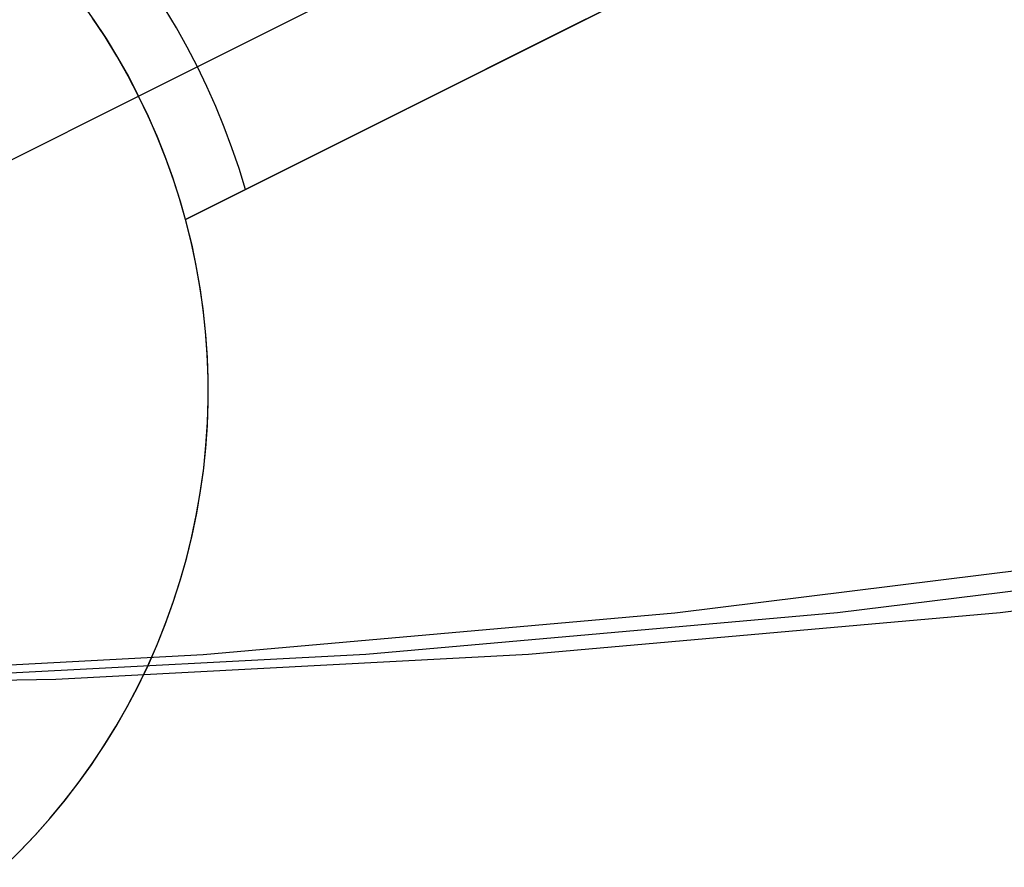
# Model space of a CAD drawing. Header units: millimetres. Extents: x 7986 to 9191, y -11326 to -10283.
# Tile 48 of 256: x 8589.85 to 8593.6, y -10722.62 to -10719.39. Entities that reach past the tile are written whole.
import ezdxf

# ---------------------------------------------------------------- set-up
doc = ezdxf.new("R2010")
doc.units = ezdxf.units.MM
doc.layers.add('color', color=7, linetype='Continuous')

msp = doc.modelspace()

# ---------------------------------------------------------------- linework, layer by layer
at = {"color": 7, "true_color": 0xffffff}
for p, q in [((8592.3445, -10721.651, 34.2568), (8594.1317, -10721.4294, 33.8441)), ((8594.7504, -10721.4294, 36.5237), (8592.9631, -10721.651, 36.9363)), ((8595.369, -10721.4294, 39.2032), (8593.5817, -10721.651, 39.6158)), ((8590.5509, -10721.8095, 34.6709), (8592.3445, -10721.651, 34.2568)), ((8592.9631, -10721.651, 36.9363), (8591.1695, -10721.8095, 37.3504)), ((8593.5817, -10721.651, 39.6158), (8591.7881, -10721.8095, 40.0299)), ((8588.753, -10721.9047, 35.0859), (8590.5509, -10721.8095, 34.6709)), ((8591.1695, -10721.8095, 37.3504), (8589.3716, -10721.9047, 37.7654)), ((8591.7881, -10721.8095, 40.0299), (8589.9902, -10721.9047, 40.445)), ((8589.9902, -10721.9047, 40.445), (8588.1902, -10721.9364, 40.8605))]:
    msp.add_line(p, q, dxfattribs=at)
at = {"layer": 'color', "color": 254, "true_color": 0xcad1ee}
for p, q in [((8590.3056, -10719.6856, -3.5707), (8592.5406, -10718.5655, 0.7594)), ((8590.3056, -10719.6856, -3.5707), (8592.5406, -10718.5655, 0.7594)), ((8590.4844, -10720.1553, 2.2594), (8592.7422, -10719.0237, 2.2594)), ((8592.7422, -10719.0237, 0.7594), (8590.4844, -10720.1553, -3.5707)), ((8590.4844, -10720.1553, 2.2594), (8592.7422, -10719.0237, 2.2594)), ((8592.7422, -10719.0237, 0.7594), (8590.4844, -10720.1553, -3.5707)), ((8590.0871, -10719.3281, -3.5707), (8590.1356, -10719.3966, -3.5707)), ((8590.0871, -10719.3281, -3.5707), (8590.1356, -10719.3966, -3.5707)), ((8590.4495, -10719.4261, -3.1377), (8590.4064, -10719.3543, -3.1377)), ((8590.1778, -10719.4606, -6.2406), (8590.1301, -10719.3886, -6.2406)), ((8590.1778, -10719.4606, -6.2406), (8590.1301, -10719.3886, -6.2406)), ((8590.1356, -10719.3966, -3.5707), (8590.1817, -10719.4667, -3.5707)), ((8590.1356, -10719.3966, -3.5707), (8590.1817, -10719.4667, -3.5707)), ((8590.4844, -10720.1553, -0.6557), (8592.0078, -10719.3918, -0.6557)), ((8590.4904, -10719.4993, -3.1377), (8590.4495, -10719.4261, -3.1377)), ((8590.223, -10719.5341, -6.2406), (8590.1778, -10719.4606, -6.2406)), ((8590.223, -10719.5341, -6.2406), (8590.1778, -10719.4606, -6.2406)), ((8590.1817, -10719.4667, -3.5707), (8590.2254, -10719.5382, -3.5707)), ((8590.1817, -10719.4667, -3.5707), (8590.2254, -10719.5382, -3.5707)), ((8590.5291, -10719.5736, -3.1377), (8590.4904, -10719.4993, -3.1377)), ((8590.2656, -10719.6091, -6.2406), (8590.223, -10719.5341, -6.2406)), ((8590.2656, -10719.6091, -6.2406), (8590.223, -10719.5341, -6.2406)), ((8590.2254, -10719.5382, -3.5707), (8590.2667, -10719.6113, -3.5707)), ((8590.2254, -10719.5382, -3.5707), (8590.2667, -10719.6113, -3.5707)), ((8590.5655, -10719.6491, -3.1377), (8590.5291, -10719.5736, -3.1377)), ((8591.6133, -10719.5895, -1.414), (8591.6133, -10719.5895, 2.2594)), ((8590.3056, -10719.6856, -6.2406), (8590.2656, -10719.6091, -6.2406)), ((8590.3056, -10719.6856, -6.2406), (8590.2656, -10719.6091, -6.2406)), ((8590.2667, -10719.6113, -3.5707), (8590.3056, -10719.6856, -3.5707)), ((8590.2667, -10719.6113, -3.5707), (8590.3056, -10719.6856, -3.5707)), ((8590.5996, -10719.7256, -3.1377), (8590.5655, -10719.6491, -3.1377)), ((8589.1881, -10720.2457, -6.2406), (8590.3056, -10719.6856, -6.2406)), ((8590.3429, -10719.7634, -6.2406), (8590.3056, -10719.6856, -6.2406)), ((8590.3056, -10719.6856, -3.5707), (8590.3056, -10719.6856, -6.2406)), ((8590.3419, -10719.7613, -3.5707), (8590.3056, -10719.6856, -3.5707)), ((8590.3429, -10719.7634, -6.2406), (8590.3056, -10719.6856, -6.2406)), ((8590.3419, -10719.7613, -3.5707), (8590.3056, -10719.6856, -3.5707)), ((8590.3056, -10719.6856, -3.5707), (8590.3056, -10719.6856, -6.2406)), ((8590.6313, -10719.8032, -3.1377), (8590.5996, -10719.7256, -3.1377)), ((8590.3757, -10719.838, -3.5707), (8590.3419, -10719.7613, -3.5707)), ((8590.3757, -10719.838, -3.5707), (8590.3419, -10719.7613, -3.5707)), ((8590.3775, -10719.8425, -6.2406), (8590.3429, -10719.7634, -6.2406)), ((8590.3775, -10719.8425, -6.2406), (8590.3429, -10719.7634, -6.2406)), ((8590.6607, -10719.8817, -3.1377), (8590.6313, -10719.8032, -3.1377)), ((8590.4068, -10719.9159, -3.5707), (8590.3757, -10719.838, -3.5707)), ((8590.4068, -10719.9159, -3.5707), (8590.3757, -10719.838, -3.5707)), ((8590.4094, -10719.9227, -6.2406), (8590.3775, -10719.8425, -6.2406)), ((8590.4094, -10719.9227, -6.2406), (8590.3775, -10719.8425, -6.2406)), ((8590.6876, -10719.961, -3.1377), (8590.6607, -10719.8817, -3.1377)), ((8590.4354, -10719.9948, -3.5707), (8590.4068, -10719.9159, -3.5707)), ((8590.4354, -10719.9948, -3.5707), (8590.4068, -10719.9159, -3.5707)), ((8590.4385, -10720.0039, -6.2406), (8590.4094, -10719.9227, -6.2406)), ((8590.4385, -10720.0039, -6.2406), (8590.4094, -10719.9227, -6.2406)), ((8590.7121, -10720.0411, -3.1377), (8590.6876, -10719.961, -3.1377)), ((8590.4613, -10720.0746, -3.5707), (8590.4354, -10719.9948, -3.5707)), ((8590.4613, -10720.0746, -3.5707), (8590.4354, -10719.9948, -3.5707)), ((8590.4647, -10720.0862, -6.2406), (8590.4385, -10720.0039, -6.2406)), ((8590.4647, -10720.0862, -6.2406), (8590.4385, -10720.0039, -6.2406)), ((8590.4844, -10720.1553, -3.5707), (8590.4613, -10720.0746, -3.5707)), ((8590.4844, -10720.1553, -3.5707), (8590.4613, -10720.0746, -3.5707)), ((8590.4882, -10720.1692, -6.2406), (8590.4647, -10720.0862, -6.2406)), ((8590.4882, -10720.1692, -6.2406), (8590.4647, -10720.0862, -6.2406)), ((8590.4844, -10720.1553, -3.5707), (8590.4844, -10720.1553, 2.2594)), ((8590.4844, -10720.1553, -3.5707), (8590.4844, -10720.1553, 2.2594)), ((8590.5055, -10720.2393, 2.2594), (8590.4844, -10720.1553, 2.2594)), ((8590.5055, -10720.2393, -1.9906), (8590.4844, -10720.1553, -1.9906)), ((8590.5055, -10720.2393, 2.2594), (8590.4844, -10720.1553, 2.2594)), ((8590.5087, -10720.2531, -6.2406), (8590.4882, -10720.1692, -6.2406)), ((8590.5087, -10720.2531, -6.2406), (8590.4882, -10720.1692, -6.2406)), ((8590.5237, -10720.3241, 2.2594), (8590.5055, -10720.2393, 2.2594)), ((8590.5237, -10720.3241, -1.9906), (8590.5055, -10720.2393, -1.9906)), ((8590.5237, -10720.3241, 2.2594), (8590.5055, -10720.2393, 2.2594)), ((8590.5263, -10720.3375, -6.2406), (8590.5087, -10720.2531, -6.2406)), ((8590.5263, -10720.3375, -6.2406), (8590.5087, -10720.2531, -6.2406)), ((8590.5389, -10720.4094, 2.2594), (8590.5237, -10720.3241, 2.2594)), ((8590.5389, -10720.4094, -1.9906), (8590.5237, -10720.3241, -1.9906)), ((8590.5389, -10720.4094, 2.2594), (8590.5237, -10720.3241, 2.2594)), ((8590.541, -10720.4226, -6.2406), (8590.5263, -10720.3375, -6.2406)), ((8590.541, -10720.4226, -6.2406), (8590.5263, -10720.3375, -6.2406)), ((8590.5512, -10720.4952, 2.2594), (8590.5389, -10720.4094, 2.2594)), ((8590.5512, -10720.4952, -1.9906), (8590.5389, -10720.4094, -1.9906)), ((8590.5512, -10720.4952, 2.2594), (8590.5389, -10720.4094, 2.2594)), ((8590.5528, -10720.5081, -6.2406), (8590.541, -10720.4226, -6.2406)), ((8590.5528, -10720.5081, -6.2406), (8590.541, -10720.4226, -6.2406)), ((8590.5605, -10720.5814, 2.2594), (8590.5512, -10720.4952, 2.2594)), ((8590.5605, -10720.5814, -1.9906), (8590.5512, -10720.4952, -1.9906)), ((8590.5605, -10720.5814, 2.2594), (8590.5512, -10720.4952, 2.2594)), ((8590.5616, -10720.5939, -6.2406), (8590.5528, -10720.5081, -6.2406)), ((8590.5616, -10720.5939, -6.2406), (8590.5528, -10720.5081, -6.2406)), ((8590.5667, -10720.6678, 2.2594), (8590.5605, -10720.5814, 2.2594)), ((8590.5667, -10720.6678, -1.9906), (8590.5605, -10720.5814, -1.9906)), ((8590.5667, -10720.6678, 2.2594), (8590.5605, -10720.5814, 2.2594)), ((8590.5674, -10720.68, -6.2406), (8590.5616, -10720.5939, -6.2406)), ((8590.5674, -10720.68, -6.2406), (8590.5616, -10720.5939, -6.2406)), ((8590.57, -10720.7544, 2.2594), (8590.5667, -10720.6678, 2.2594)), ((8590.57, -10720.7544, -1.9906), (8590.5667, -10720.6678, -1.9906)), ((8590.57, -10720.7544, 2.2594), (8590.5667, -10720.6678, 2.2594)), ((8590.5702, -10720.7663, -6.2406), (8590.5674, -10720.68, -6.2406)), ((8590.5702, -10720.7663, -6.2406), (8590.5674, -10720.68, -6.2406)), ((8590.5703, -10720.8411, 2.2594), (8590.57, -10720.7544, 2.2594)), ((8590.5703, -10720.8411, -1.9906), (8590.57, -10720.7544, -1.9906)), ((8590.5703, -10720.8411, 2.2594), (8590.57, -10720.7544, 2.2594)), ((8590.5701, -10720.8526, -6.2406), (8590.5702, -10720.7663, -6.2406)), ((8590.5701, -10720.8526, -6.2406), (8590.5702, -10720.7663, -6.2406)), ((8590.567, -10720.9388, -6.2406), (8590.5701, -10720.8526, -6.2406)), ((8590.567, -10720.9388, -6.2406), (8590.5701, -10720.8526, -6.2406)), ((8590.5676, -10720.9277, 2.2594), (8590.5703, -10720.8411, 2.2594)), ((8590.5676, -10720.9277, -1.9906), (8590.5703, -10720.8411, -1.9906)), ((8590.5676, -10720.9277, 2.2594), (8590.5703, -10720.8411, 2.2594)), ((8590.5609, -10721.0249, -6.2406), (8590.567, -10720.9388, -6.2406)), ((8590.5609, -10721.0249, -6.2406), (8590.567, -10720.9388, -6.2406)), ((8590.5618, -10721.0142, 2.2594), (8590.5676, -10720.9277, 2.2594)), ((8590.5618, -10721.0142, -1.9906), (8590.5676, -10720.9277, -1.9906)), ((8590.5618, -10721.0142, 2.2594), (8590.5676, -10720.9277, 2.2594)), ((8590.5531, -10721.1004, 2.2594), (8590.5618, -10721.0142, 2.2594)), ((8590.5531, -10721.1004, -1.9906), (8590.5618, -10721.0142, -1.9906)), ((8590.5531, -10721.1004, 2.2594), (8590.5618, -10721.0142, 2.2594)), ((8590.5519, -10721.1108, -6.2406), (8590.5609, -10721.0249, -6.2406)), ((8590.5519, -10721.1108, -6.2406), (8590.5609, -10721.0249, -6.2406)), ((8590.5399, -10721.1962, -6.2406), (8590.5519, -10721.1108, -6.2406)), ((8590.5399, -10721.1962, -6.2406), (8590.5519, -10721.1108, -6.2406)), ((8590.5414, -10721.1863, 2.2594), (8590.5531, -10721.1004, 2.2594)), ((8590.5414, -10721.1863, -1.9906), (8590.5531, -10721.1004, -1.9906)), ((8590.5414, -10721.1863, 2.2594), (8590.5531, -10721.1004, 2.2594)), ((8590.5249, -10721.2812, -6.2406), (8590.5399, -10721.1962, -6.2406)), ((8590.5249, -10721.2812, -6.2406), (8590.5399, -10721.1962, -6.2406)), ((8590.5267, -10721.2717, 2.2594), (8590.5414, -10721.1863, 2.2594)), ((8590.5267, -10721.2717, -1.9906), (8590.5414, -10721.1863, -1.9906)), ((8590.5267, -10721.2717, 2.2594), (8590.5414, -10721.1863, 2.2594)), ((8590.5091, -10721.3566, 2.2594), (8590.5267, -10721.2717, 2.2594)), ((8590.5091, -10721.3566, -1.9906), (8590.5267, -10721.2717, -1.9906)), ((8590.5091, -10721.3566, 2.2594), (8590.5267, -10721.2717, 2.2594)), ((8590.507, -10721.3657, -6.2406), (8590.5249, -10721.2812, -6.2406)), ((8590.507, -10721.3657, -6.2406), (8590.5249, -10721.2812, -6.2406)), ((8590.4863, -10721.4494, -6.2406), (8590.507, -10721.3657, -6.2406)), ((8590.4863, -10721.4494, -6.2406), (8590.507, -10721.3657, -6.2406)), ((8590.4886, -10721.4408, 2.2594), (8590.5091, -10721.3566, 2.2594)), ((8590.4886, -10721.4408, -1.9906), (8590.5091, -10721.3566, -1.9906)), ((8590.4886, -10721.4408, 2.2594), (8590.5091, -10721.3566, 2.2594)), ((8590.4626, -10721.5324, -6.2406), (8590.4863, -10721.4494, -6.2406)), ((8590.4626, -10721.5324, -6.2406), (8590.4863, -10721.4494, -6.2406)), ((8590.4651, -10721.5242, 2.2594), (8590.4886, -10721.4408, 2.2594)), ((8590.4651, -10721.5242, -1.9906), (8590.4886, -10721.4408, -1.9906)), ((8590.4651, -10721.5242, 2.2594), (8590.4886, -10721.4408, 2.2594)), ((8590.4361, -10721.6145, -6.2406), (8590.4626, -10721.5324, -6.2406)), ((8590.4361, -10721.6145, -6.2406), (8590.4626, -10721.5324, -6.2406)), ((8590.4387, -10721.6068, 2.2594), (8590.4651, -10721.5242, 2.2594)), ((8590.4387, -10721.6068, -1.9906), (8590.4651, -10721.5242, -1.9906)), ((8590.4387, -10721.6068, 2.2594), (8590.4651, -10721.5242, 2.2594)), ((8590.4068, -10721.6957, -6.2406), (8590.4361, -10721.6145, -6.2406)), ((8590.4068, -10721.6957, -6.2406), (8590.4361, -10721.6145, -6.2406)), ((8590.4096, -10721.6884, 2.2594), (8590.4387, -10721.6068, 2.2594)), ((8590.4096, -10721.6884, -1.9906), (8590.4387, -10721.6068, -1.9906)), ((8590.4096, -10721.6884, 2.2594), (8590.4387, -10721.6068, 2.2594)), ((8590.3776, -10721.7689, 2.2594), (8590.4096, -10721.6884, 2.2594)), ((8590.3776, -10721.7689, -1.9906), (8590.4096, -10721.6884, -1.9906)), ((8590.3776, -10721.7689, 2.2594), (8590.4096, -10721.6884, 2.2594)), ((8590.3747, -10721.7758, -6.2406), (8590.4068, -10721.6957, -6.2406)), ((8590.3747, -10721.7758, -6.2406), (8590.4068, -10721.6957, -6.2406)), ((8590.3398, -10721.8548, -6.2406), (8590.3747, -10721.7758, -6.2406)), ((8590.3398, -10721.8548, -6.2406), (8590.3747, -10721.7758, -6.2406)), ((8590.3428, -10721.8483, 2.2594), (8590.3776, -10721.7689, 2.2594)), ((8590.3428, -10721.8483, -1.9906), (8590.3776, -10721.7689, -1.9906)), ((8590.3428, -10721.8483, 2.2594), (8590.3776, -10721.7689, 2.2594)), ((8590.3022, -10721.9325, -6.2406), (8590.3398, -10721.8548, -6.2406)), ((8590.3022, -10721.9325, -6.2406), (8590.3398, -10721.8548, -6.2406)), ((8590.3053, -10721.9264, 2.2594), (8590.3428, -10721.8483, 2.2594)), ((8590.3053, -10721.9264, -1.9906), (8590.3428, -10721.8483, -1.9906)), ((8590.3053, -10721.9264, 2.2594), (8590.3428, -10721.8483, 2.2594)), ((8590.262, -10722.0088, -6.2406), (8590.3022, -10721.9325, -6.2406)), ((8590.262, -10722.0088, -6.2406), (8590.3022, -10721.9325, -6.2406)), ((8590.2651, -10722.0032, 2.2594), (8590.3053, -10721.9264, 2.2594)), ((8590.2651, -10722.0032, -1.9906), (8590.3053, -10721.9264, -1.9906)), ((8590.2651, -10722.0032, 2.2594), (8590.3053, -10721.9264, 2.2594)), ((8590.2192, -10722.0838, -6.2406), (8590.262, -10722.0088, -6.2406)), ((8590.2192, -10722.0838, -6.2406), (8590.262, -10722.0088, -6.2406)), ((8590.2223, -10722.0786, 2.2594), (8590.2651, -10722.0032, 2.2594)), ((8590.2223, -10722.0786, -1.9906), (8590.2651, -10722.0032, -1.9906)), ((8590.2223, -10722.0786, 2.2594), (8590.2651, -10722.0032, 2.2594)), ((8590.1738, -10722.1572, -6.2406), (8590.2192, -10722.0838, -6.2406)), ((8590.1738, -10722.1572, -6.2406), (8590.2192, -10722.0838, -6.2406)), ((8590.1769, -10722.1524, 2.2594), (8590.2223, -10722.0786, 2.2594)), ((8590.1769, -10722.1524, -1.9906), (8590.2223, -10722.0786, -1.9906)), ((8590.1769, -10722.1524, 2.2594), (8590.2223, -10722.0786, 2.2594)), ((8590.1259, -10722.229, -6.2406), (8590.1738, -10722.1572, -6.2406)), ((8590.1259, -10722.229, -6.2406), (8590.1738, -10722.1572, -6.2406)), ((8590.1289, -10722.2246, 2.2594), (8590.1769, -10722.1524, 2.2594)), ((8590.1289, -10722.2246, -1.9906), (8590.1769, -10722.1524, -1.9906)), ((8590.1289, -10722.2246, 2.2594), (8590.1769, -10722.1524, 2.2594)), ((8590.0756, -10722.299, -6.2406), (8590.1259, -10722.229, -6.2406)), ((8590.0756, -10722.299, -6.2406), (8590.1259, -10722.229, -6.2406)), ((8590.0785, -10722.2951, 2.2594), (8590.1289, -10722.2246, 2.2594)), ((8590.0785, -10722.2951, -1.9906), (8590.1289, -10722.2246, -1.9906)), ((8590.0785, -10722.2951, 2.2594), (8590.1289, -10722.2246, 2.2594)), ((8590.0228, -10722.3674, -6.2406), (8590.0756, -10722.299, -6.2406)), ((8590.0228, -10722.3674, -6.2406), (8590.0756, -10722.299, -6.2406)), ((8590.0257, -10722.3638, 2.2594), (8590.0785, -10722.2951, 2.2594)), ((8590.0257, -10722.3638, -1.9906), (8590.0785, -10722.2951, -1.9906)), ((8590.0257, -10722.3638, 2.2594), (8590.0785, -10722.2951, 2.2594)), ((8589.9677, -10722.4338, -6.2406), (8590.0228, -10722.3674, -6.2406)), ((8589.9677, -10722.4338, -6.2406), (8590.0228, -10722.3674, -6.2406)), ((8589.9705, -10722.4306, 2.2594), (8590.0257, -10722.3638, 2.2594)), ((8589.9705, -10722.4306, -1.9906), (8590.0257, -10722.3638, -1.9906)), ((8589.9705, -10722.4306, 2.2594), (8590.0257, -10722.3638, 2.2594)), ((8589.9104, -10722.4983, -6.2406), (8589.9677, -10722.4338, -6.2406)), ((8589.9104, -10722.4983, -6.2406), (8589.9677, -10722.4338, -6.2406)), ((8589.913, -10722.4955, 2.2594), (8589.9705, -10722.4306, 2.2594)), ((8589.913, -10722.4955, -1.9906), (8589.9705, -10722.4306, -1.9906)), ((8589.913, -10722.4955, 2.2594), (8589.9705, -10722.4306, 2.2594)), ((8589.8509, -10722.5608, -6.2406), (8589.9104, -10722.4983, -6.2406)), ((8589.8509, -10722.5608, -6.2406), (8589.9104, -10722.4983, -6.2406)), ((8589.8533, -10722.5583, 2.2594), (8589.913, -10722.4955, 2.2594)), ((8589.8533, -10722.5583, -1.9906), (8589.913, -10722.4955, -1.9906)), ((8589.8533, -10722.5583, 2.2594), (8589.913, -10722.4955, 2.2594)), ((8589.7915, -10722.6191, 2.2594), (8589.8533, -10722.5583, 2.2594)), ((8589.7915, -10722.6191, -1.9906), (8589.8533, -10722.5583, -1.9906)), ((8589.7915, -10722.6191, 2.2594), (8589.8533, -10722.5583, 2.2594))]:
    msp.add_line(p, q, dxfattribs=at)

doc.saveas('drawing.dxf')
